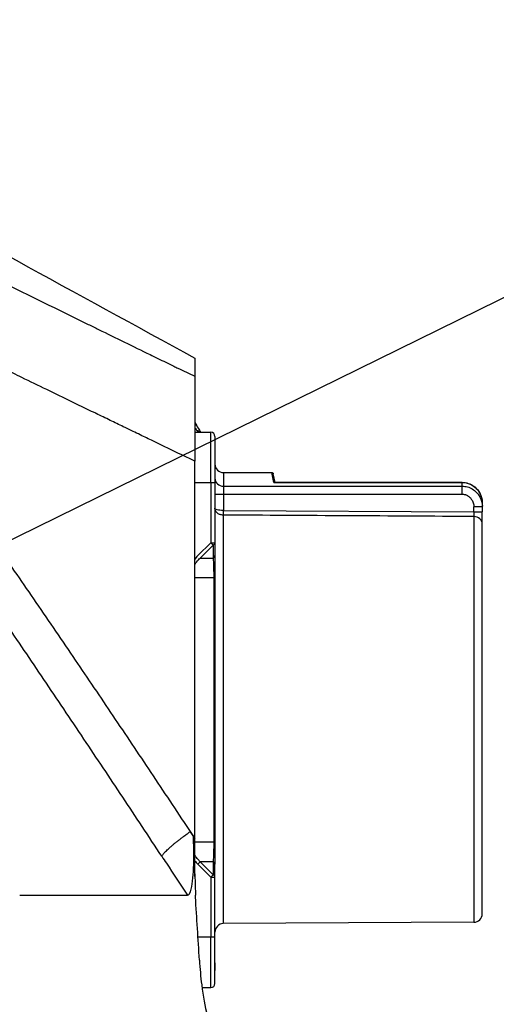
# Model space of a CAD drawing. Header units: millimetres. Extents: x 0 to 4378, y 0 to 2376.
# Tile 57 of 256: x 1762 to 1791, y 654 to 712. Entities that reach past the tile are written whole.
import ezdxf

# ---------------------------------------------------------------- set-up
doc = ezdxf.new("R2010")
doc.units = ezdxf.units.MM
doc.header["$LTSCALE"] = 0.2
doc.styles.add('Rainbow-5.0 Style', font='malgunsl.ttf')
doc.dimstyles.new('Rainbow-5.0 Style', dxfattribs={"dimtxt": 4, "dimasz": 2.5, "dimexe": 1, "dimexo": 1, "dimgap": 1, "dimtad": 1, "dimdsep": 46, "dimtxsty": 'Rainbow-5.0 Style', "dimcen": 0, "dimclrd": 251, "dimclre": 251, "dimclrt": 7, "dimazin": 3, "dimtp": 0.1, "dimtm": 0.1, "dimtfac": 0.61, "dimtmove": 0, "dimatfit": 3, "dimfxl": 1, "dimlwd": -1, "dimlwe": -1, "dimarcsym": 1})
doc.dimstyles.new('Rainbow-5.0 Style$0', dxfattribs={"dimtxt": 4, "dimasz": 3, "dimexe": 2, "dimexo": 1, "dimgap": 0.8, "dimtad": 1, "dimzin": 9, "dimdsep": 46, "dimtxsty": 'Rainbow-5.0 Style', "dimcen": 0, "dimclrd": 251, "dimclre": 251, "dimclrt": 256, "dimadec": 1, "dimazin": 0, "dimtp": 0.1, "dimtm": 0.1, "dimtfac": 0.61, "dimtmove": 0, "dimatfit": 3, "dimfxl": 1, "dimlwd": -1, "dimlwe": -1, "dimarcsym": 1})

# ---------------------------------------------------------------- blocks, each defined once
blk = doc.blocks.new('Blk$A21N0-7P24L')
for p, q in [((83.429, 52.5), (84.379, 52.5)), ((83.727, 52.5), (83.727, 52.5)), ((84.379, 49.5), (84.379, 52.5)), ((84.629, 52.25), (84.629, 45.163)), ((81.229, 51.834), (81.229, 51.834)), ((81.479, 51.713), (81.479, 51.714)), ((84.629, 51.546), (84.629, 51.546)), ((83.429, 28.352), (83.429, 50.774)), ((85.129, 50.1), (85.129, 47.845)), ((85.129, 50.1), (88.002, 50.1)), ((88.126, 49.512), (88.002, 50.1)), ((88.207, 49.516), (88.1, 50.021)), ((83.429, 49.5), (84.379, 49.5)), ((84.379, 49.5), (84.379, 45.933)), ((84.379, 49.5), (84.629, 49.5)), ((85.129, 49.287), (99.329, 49.287)), ((99.329, 49.512), (88.126, 49.512)), ((88.153, 49.516), (99.329, 49.516)), ((99.329, 48.816), (99.329, 49.516)), ((84.629, 48.816), (99.329, 48.816)), ((100.332, 48.739), (100.332, 48.739)), ((100.529, 48.071), (100.029, 48.071)), ((100.029, 47.76), (100.029, 48.071)), ((100.514, 48.264), (100.513, 48.264)), ((100.529, 48.264), (100.529, 47.76)), ((85.129, 47.845), (85.126, 47.845)), ((85.126, 47.572), (85.126, 23.303)), ((85.127, 47.572), (85.129, 47.845)), ((85.129, 47.845), (100.029, 47.76)), ((100.029, 47.76), (100.529, 47.76)), ((100.029, 47.76), (100.031, 47.486)), ((100.031, 47.486), (100.031, 23.381)), ((100.529, 23.881), (100.529, 47.031)), ((84.379, 45.933), (83.609, 45.163)), ((83.754, 45.019), (84.523, 45.789)), ((84.379, 45.933), (84.629, 45.933)), ((84.523, 45.789), (84.379, 45.933)), ((84.523, 45.789), (84.523, 45.019)), ((83.754, 45.019), (84.523, 45.019)), ((83.429, 43.864), (84.556, 43.864)), ((84.629, 43.864), (84.556, 43.864)), ((84.556, 43.864), (84.556, 28.136)), ((84.629, 43.864), (84.629, 28.136)), ((73.729, 38.883), (73.729, 38.875)), ((73.829, 38.735), (73.829, 38.728)), ((74.029, 38.44), (74.029, 38.432)), ((74.326, 38), (74.321, 38)), ((83.15, 28.762), (83.355, 28.453)), ((80.829, 28.269), (80.829, 28.27)), ((83.429, 26.099), (83.36, 28.303)), ((83.429, 26.099), (83.429, 28.352)), ((84.556, 28.136), (83.429, 28.136)), ((84.629, 28.136), (84.556, 28.136)), ((81.229, 27.665), (81.229, 27.665)), ((81.479, 27.328), (81.479, 27.328)), ((81.479, 27.285), (81.479, 27.285)), ((84.523, 26.981), (83.754, 26.981)), ((84.523, 26.211), (83.754, 26.981)), ((84.523, 26.981), (84.523, 26.211)), ((84.536, 27.25), (84.536, 27.25)), ((83.609, 26.837), (84.379, 26.067)), ((84.629, 19.75), (84.629, 26.837)), ((83.429, 26.271), (83.469, 24.984)), ((84.523, 26.211), (84.379, 26.067)), ((84.379, 26.067), (84.629, 26.067)), ((84.379, 26.067), (84.379, 22.5)), ((73.015, 24.993), (82.995, 24.993)), ((83.47, 24.882), (83.464, 24.984)), ((83.469, 24.984), (83.464, 24.984)), ((100.031, 23.381), (85.126, 23.303)), ((84.629, 22.5), (83.621, 22.5)), ((84.379, 19.5), (84.379, 22.5)), ((83.861, 19.5), (84.379, 19.5))]:
    blk.add_line(p, q)
for centre, radius, start, end in [((84.379, 52.25), 0.25, 0, 90), ((85.129, 50.6), 0.5, 180, 270), ((100.029, 23.881), 0.5, 270.3, 0), ((85.129, 22.803), 0.5, 90.3, 180), ((84.379, 19.75), 0.25, 270, 0)]:
    blk.add_arc(centre, radius, start, end)
for centre, major_axis, ratio, start_param, end_param in [((58.247, 116.696), (169.134, -92.689), 0.222057, 4.975886, 4.981825), ((83.562, 52.349), (0.217, 0.125), 0.898817, 0.14314, 1.092059), ((85.129, 49.759), (-0.5, 0), 0.942375, 0, 1.570796), ((85.128, 47.845), (-0.001, -0.3), 0.005236, 4.712411, 5.858953), ((100.029, 47.031), (0.5, 0), 0.910228, 0, 1.56556), ((84.379, 45.933), (0.25, 0), 0.707107, 5.32787, 6.283182), ((84.379, 45.163), (0.25, 0), 0.707101, 5.327887, 6.283222), ((80.508, 36.985), (-2.14, 13.043), 0.145833, 3.960374, 3.975667), ((84.222, 28.431), (-2.501, -1.657), 0.12783, 4.949578, 4.978745), ((70.324, 45.686), (165.995, -250.574), 0.00288, 4.783906, 4.78556), ((83.609, 26.837), (-0.177, -0.177), 0.000012, 3.756131, 4.711939), ((84.379, 26.837), (0.25, 0), 0.707101, 6.283152, 7.23849), ((121.925, 100.458), (-170.554, 275.058), 0.227174, 1.698895, 1.705982), ((84.379, 26.067), (0.25, 0), 0.707107, 0, 0.955321)]:
    blk.add_ellipse(centre, major_axis=major_axis, ratio=ratio, start_param=start_param, end_param=end_param)
for points in [[(62.245, 68.471), (69.306, 64.614), (76.368, 60.757), (83.429, 56.9)], [(83.429, 53.078), (83.474, 53.002), (83.516, 52.928), (83.556, 52.859)], [(83.429, 52.763), (83.483, 52.688), (83.529, 52.624), (83.562, 52.579)], [(83.562, 52.579), (83.6, 52.525), (83.656, 52.5), (83.727, 52.5)], [(83.763, 52.5), (83.763, 52.5), (83.762, 52.501), (83.762, 52.501)], [(100.031, 47.486), (95.063, 47.515), (90.095, 47.543), (85.126, 47.572)], [(83.609, 45.163), (83.608, 45.162), (83.537, 45.103), (83.428, 44.962)], [(84.629, 45.163), (84.629, 45.115), (84.629, 45.065), (84.629, 45.013)], [(84.629, 45.013), (84.63, 44.857), (84.63, 44.681), (84.63, 44.493)], [(84.629, 43.88), (84.629, 43.875), (84.629, 43.87), (84.629, 43.864)], [(84.629, 28.136), (84.629, 28.13), (84.629, 28.125), (84.629, 28.119)], [(84.629, 26.873), (84.629, 26.85), (84.629, 26.839), (84.629, 26.837)], [(83.702, 21.141), (83.629, 22.39), (83.551, 23.637), (83.47, 24.882)]]:
    blk.add_open_spline(points, degree=3)
for points, knots in [([(58.105, 68.266), (60.495, 67.08), (62.852, 65.913), (67.033, 63.848), (68.869, 62.943), (72.851, 60.983), (74.988, 59.933), (77.3, 58.801), (77.505, 58.7), (78.736, 58.097), (79.755, 57.599), (80.92, 57.03), (81.073, 56.955), (81.543, 56.725), (81.859, 56.571), (82.259, 56.376), (82.343, 56.335), (82.428, 56.293)], [0, 0, 0, 0, 0.2801141, 0.2801141, 0.5039546, 0.5039546, 0.7714115, 0.7714115, 0.7974935, 0.7974935, 0.9281604, 0.9281604, 0.9479899, 0.9479899, 0.9889914, 0.9889914, 1, 1, 1, 1]), ([(83.429, 50.774), (82.57, 51.188), (81.711, 51.602), (80.85, 52.016), (80.728, 52.076), (80.577, 52.148), (80.482, 52.194), (80.353, 52.256), (80.218, 52.321), (80.077, 52.389), (79.801, 52.522), (79.5, 52.667), (79.176, 52.824), (78.93, 52.943), (78.671, 53.068), (78.397, 53.2), (78.261, 53.266), (78.121, 53.334), (77.977, 53.403), (77.847, 53.466), (77.688, 53.543), (77.57, 53.6), (77.558, 53.606), (77.547, 53.611), (77.536, 53.617), (77.212, 53.774), (76.887, 53.931), (76.56, 54.089), (75.919, 54.399), (75.274, 54.712), (74.624, 55.028), (74.133, 55.266), (73.64, 55.505), (73.144, 55.746), (72.802, 55.913), (72.445, 56.086), (72.102, 56.253), (71.947, 56.329), (71.795, 56.403), (71.649, 56.474), (70.949, 56.815), (70.244, 57.158), (69.534, 57.505), (67.571, 58.462), (65.57, 59.441), (63.53, 60.441), (62.331, 61.029), (61.119, 61.624), (59.893, 62.227)], [0, 0, 0, 0, 0.109375, 0.109375, 0.109375, 0.125, 0.125, 0.125, 0.1461562, 0.1461562, 0.1461562, 0.1875, 0.1875, 0.1875, 0.21875, 0.21875, 0.21875, 0.234375, 0.234375, 0.234375, 0.2485617, 0.2485617, 0.2485617, 0.25, 0.25, 0.25, 0.2921816, 0.2921816, 0.2921816, 0.375, 0.375, 0.375, 0.4375, 0.4375, 0.4375, 0.4805998, 0.4805998, 0.4805998, 0.5, 0.5, 0.5, 0.5928094, 0.5928094, 0.5928094, 0.8492697, 0.8492697, 0.8492697, 1, 1, 1, 1]), ([(60.766, 60.997), (61.453, 60.07), (62.149, 59.122), (63.545, 57.207), (64.244, 56.241), (65.272, 54.811), (65.593, 54.363), (66.405, 53.227), (66.899, 52.533), (67.902, 51.118), (68.41, 50.398), (69.445, 48.926), (69.971, 48.174), (70.809, 46.972), (71.119, 46.527), (72.174, 45.006), (72.929, 43.913), (74.465, 41.677), (75.246, 40.534), (76.777, 38.284), (77.524, 37.18), (79.024, 34.955), (79.776, 33.836), (81.278, 31.589), (82.029, 30.462), (83.001, 28.998), (83.214, 28.676), (83.429, 28.352)], [0, 0, 0, 0, 0.1035482, 0.1035482, 0.204487, 0.204487, 0.25, 0.25, 0.3186618, 0.3186618, 0.3879082, 0.3879082, 0.4586528, 0.4586528, 0.5, 0.5, 0.5992827, 0.5992827, 0.699462, 0.699462, 0.793025, 0.793025, 0.8849564, 0.8849564, 0.9747602, 0.9747602, 1, 1, 1, 1]), ([(81.466, 27.306), (80.685, 28.488), (79.912, 29.655), (78.368, 31.978), (77.598, 33.132), (76.032, 35.47), (75.238, 36.651), (73.671, 38.971), (72.898, 40.109), (71.353, 42.373), (70.582, 43.497), (69.042, 45.731), (68.273, 46.839), (66.726, 49.057), (65.949, 50.164), (64.397, 52.36), (63.624, 53.448), (62.068, 55.62), (61.287, 56.703), (60.082, 58.361), (59.651, 58.952), (59.223, 59.536)], [0, 0, 0, 0, 0.0944384, 0.0944384, 0.1904956, 0.1904956, 0.2916836, 0.2916836, 0.3923831, 0.3923831, 0.4950782, 0.4950782, 0.5999515, 0.5999515, 0.7085972, 0.7085972, 0.8196466, 0.8196466, 0.9348839, 0.9348839, 1, 1, 1, 1]), ([(83.429, 56.9), (83.429, 56.9), (83.429, 56.9), (83.429, 56.9), (83.429, 56.9), (83.429, 56.881), (83.429, 56.843), (83.429, 56.806), (83.429, 56.75), (83.429, 56.678), (83.429, 56.677), (83.429, 56.676), (83.429, 56.675), (83.429, 56.604), (83.429, 56.506), (83.429, 56.415), (83.429, 56.413), (83.429, 56.411), (83.429, 56.409), (83.429, 56.319), (83.429, 56.21), (83.429, 55.821)], [0.4991113, 0.4991113, 0.4991113, 0.4991113, 0.5, 0.5, 0.5, 0.6246684, 0.6246684, 0.6246684, 0.75, 0.75, 0.75, 0.7512099, 0.7512099, 0.7512099, 0.875, 0.875, 0.875, 0.8775884, 0.8775884, 0.8775884, 1, 1, 1, 1]), ([(83.429, 55.821), (83.429, 55.666), (83.429, 55.419), (83.429, 54.774), (83.429, 54.367), (83.429, 53.447), (83.429, 52.936), (83.429, 51.88), (83.429, 51.324), (83.429, 50.774)], [-0.6618006, -0.6618006, -0.6618006, -0.6618006, -0.5003814, -0.5003814, -0.3310728, -0.3310728, -0.1652472, -0.1652472, -0.0000071, -0.0000071, -0.0000071, -0.0000071]), ([(83.429, 53.078), (83.5, 52.956), (83.567, 52.84), (83.679, 52.646), (83.727, 52.563), (83.762, 52.501)], [0.00230199, 0.00230199, 0.00230199, 0.00230199, 0.04834202, 0.04834202, 0.09141046, 0.09141046, 0.09141046, 0.09141046]), ([(84.629, 51.546), (84.629, 51.429), (84.629, 51.319), (84.629, 51.125), (84.629, 51.04), (84.629, 50.985)], [0, 0, 0, 0, 0.0495129, 0.0495129, 0.1012442, 0.1012442, 0.1012442, 0.1012442]), ([(84.629, 51.524), (84.629, 51.418), (84.629, 51.319), (84.629, 51.132), (84.63, 51.047), (84.629, 50.991)], [0.00309239, 0.00309239, 0.00309239, 0.00309239, 0.04848386, 0.04848386, 0.09896851, 0.09896851, 0.09896851, 0.09896851]), ([(88.002, 50.1), (88.013, 50.1), (88.024, 50.098), (88.044, 50.091), (88.054, 50.086), (88.071, 50.073), (88.079, 50.065), (88.091, 50.047), (88.096, 50.037), (88.099, 50.025), (88.1, 50.023), (88.1, 50.021)], [0, 0, 0, 0, 0.00319076, 0.00319076, 0.00644344, 0.00644344, 0.0096939, 0.0096939, 0.01294444, 0.01294444, 0.01355583, 0.01355583, 0.01355583, 0.01355583]), ([(88.126, 49.512), (88.128, 49.513), (88.13, 49.513), (88.139, 49.516), (88.146, 49.516), (88.153, 49.516)], [-0.016686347, -0.016686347, -0.016686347, -0.016686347, -0.015875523, -0.015875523, -0.012771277, -0.012771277, -0.012771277, -0.012771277]), ([(99.329, 49.516), (99.451, 49.516), (99.574, 49.496), (99.81, 49.419), (99.925, 49.359), (100.128, 49.208), (100.219, 49.114), (100.37, 48.902), (100.43, 48.781), (100.486, 48.601), (100.499, 48.546), (100.509, 48.49)], [0, 0, 0, 0, 0.0366318, 0.0366318, 0.0744159, 0.0744159, 0.1126989, 0.1126989, 0.1523139, 0.1523139, 0.1692651, 0.1692651, 0.1692651, 0.1692651]), ([(99.329, 49.516), (99.453, 49.516), (99.579, 49.496), (99.815, 49.417), (99.929, 49.357), (100.132, 49.205), (100.223, 49.11), (100.373, 48.897), (100.432, 48.775), (100.509, 48.524), (100.529, 48.394), (100.529, 48.264)], [0, 0, 0, 0, 0.0372328, 0.0372328, 0.0749105, 0.0749105, 0.1132992, 0.1132992, 0.153079, 0.153079, 0.1918814, 0.1918814, 0.1918814, 0.1918814]), ([(99.329, 49.512), (99.489, 49.512), (99.651, 49.478), (99.798, 49.413), (99.945, 49.349), (100.078, 49.253), (100.187, 49.137), (100.297, 49.021), (100.383, 48.882), (100.441, 48.733), (100.499, 48.585), (100.529, 48.424), (100.529, 48.264)], [-1, -1, -1, -1, -0.75, -0.75, -0.75, -0.5, -0.5, -0.5, -0.25, -0.25, -0.25, 0, 0, 0, 0]), ([(99.329, 49.287), (99.369, 49.287), (99.449, 49.287), (99.566, 49.263), (99.693, 49.237), (99.769, 49.203), (99.801, 49.189), (99.821, 49.18), (99.885, 49.149), (99.927, 49.125), (100.025, 49.068), (100.114, 48.998), (100.191, 48.917), (100.318, 48.784), (100.395, 48.643), (100.442, 48.524), (100.554, 48.242), (100.529, 48.078), (100.529, 48.071)], [-1, -1, -1, -1, -0.875, -0.875, -0.875, -0.7531665, -0.7531665, -0.7531665, -0.6774673, -0.6774673, -0.6774673, -0.5, -0.5, -0.5, -0.3512367, -0.3512367, -0.3512367, -0.0000001, -0.0000001, -0.0000001, -0.0000001]), ([(99.329, 48.816), (99.354, 48.816), (99.41, 48.813), (99.483, 48.798), (99.548, 48.777), (99.599, 48.755), (99.648, 48.729), (99.704, 48.694), (99.764, 48.647), (99.823, 48.588), (99.878, 48.523), (99.919, 48.46), (99.951, 48.4), (99.975, 48.347), (99.995, 48.292), (100.013, 48.223), (100.026, 48.15), (100.029, 48.094), (100.029, 48.071)], [0, 0, 0, 0, 0.0074476, 0.0168053, 0.0221929, 0.0280387, 0.033538, 0.0387033, 0.0480235, 0.0559998, 0.0639175, 0.0733644, 0.0786622, 0.0843356, 0.0905816, 0.0962476, 0.1057698, 0.1128351, 0.1128351, 0.1128351, 0.1128351]), ([(85.126, 47.845), (85.055, 47.845), (84.983, 47.85), (84.921, 47.857), (84.858, 47.864), (84.803, 47.875), (84.76, 47.887), (84.672, 47.912), (84.629, 47.943), (84.629, 47.974)], [-1, -1, -1, -1, -0.75, -0.75, -0.75, -0.5, -0.5, -0.5, 0, 0, 0, 0]), ([(85.126, 47.572), (85.092, 47.572), (85.029, 47.578), (84.956, 47.596), (84.89, 47.619), (84.832, 47.648), (84.782, 47.683), (84.751, 47.71), (84.724, 47.737), (84.7, 47.765), (84.681, 47.795), (84.667, 47.818), (84.656, 47.843), (84.643, 47.877), (84.632, 47.921), (84.629, 47.956), (84.629, 47.974)], [0, 0, 0, 0, 0.01020783, 0.01894268, 0.02273913, 0.03195605, 0.03947484, 0.04279924, 0.04608711, 0.05257088, 0.0557799, 0.05897145, 0.06242711, 0.06586948, 0.07270408, 0.07945663, 0.07945663, 0.07945663, 0.07945663]), ([(100.529, 47.031), (100.529, 47.095), (100.529, 47.199), (100.529, 47.327), (100.529, 47.327), (100.529, 47.327), (100.529, 47.327), (100.529, 47.331), (100.529, 47.392), (100.529, 47.532), (100.529, 47.587), (100.529, 47.663), (100.529, 47.76)], [0, 0, 0, 0, 0.499965, 0.499965, 0.499965, 0.500055, 0.500055, 0.500055, 0.75, 0.75, 0.75, 1, 1, 1, 1]), ([(83.428, 44.625), (83.454, 44.666), (83.487, 44.715), (83.53, 44.772), (83.613, 44.881), (83.688, 44.957), (83.743, 45.009), (83.746, 45.012), (83.75, 45.016), (83.754, 45.019)], [0.6577194, 0.6577194, 0.6577194, 0.6577194, 0.75, 0.75, 0.75, 0.9839436, 0.9839436, 0.9839436, 1, 1, 1, 1]), ([(84.523, 45.019), (84.523, 45.016), (84.525, 44.998), (84.527, 44.961), (84.529, 44.921), (84.532, 44.86), (84.536, 44.772), (84.54, 44.656), (84.543, 44.559), (84.545, 44.491), (84.546, 44.463), (84.547, 44.435), (84.548, 44.406), (84.552, 44.234), (84.555, 44.05), (84.556, 43.864)], [0.000013, 0.000013, 0.000013, 0.000013, 0.1194582, 0.1194582, 0.1194582, 0.25, 0.25, 0.25, 0.5, 0.5, 0.5, 0.5722247, 0.5722247, 0.5722247, 1, 1, 1, 1]), ([(84.63, 44.493), (84.63, 44.486), (84.63, 44.48), (84.63, 44.473), (84.63, 44.259), (84.629, 44.055), (84.629, 43.88)], [-0.4518951, -0.4518951, -0.4518951, -0.4518951, -0.4388658, -0.4388658, -0.4388658, -0.0129686, -0.0129686, -0.0129686, -0.0129686]), ([(81.466, 27.306), (81.475, 27.323), (81.487, 27.341), (81.515, 27.382), (81.531, 27.404), (81.568, 27.45), (81.59, 27.475), (81.638, 27.528), (81.665, 27.557), (81.722, 27.616), (81.753, 27.646), (81.821, 27.711), (81.859, 27.746), (81.938, 27.818), (81.981, 27.855), (82.067, 27.93), (82.111, 27.968), (82.203, 28.044), (82.251, 28.084), (82.35, 28.163), (82.401, 28.204), (82.507, 28.287), (82.563, 28.33), (82.674, 28.415), (82.73, 28.457), (82.846, 28.543), (82.906, 28.587), (83.028, 28.675), (83.089, 28.719), (83.15, 28.762)], [0, 0, 0, 0, 0.070824, 0.070824, 0.14133, 0.14133, 0.211581, 0.211581, 0.283686, 0.283686, 0.35355, 0.35355, 0.426775, 0.426775, 0.5, 0.5, 0.569727, 0.569727, 0.639508, 0.639508, 0.70938, 0.70938, 0.782035, 0.782035, 0.85235, 0.85235, 0.926175, 0.926175, 1, 1, 1, 1]), ([(82.996, 24.995), (83.033, 24.999), (83.073, 25.024), (83.151, 25.14), (83.188, 25.242), (83.264, 25.542), (83.295, 25.768), (83.34, 26.264), (83.355, 26.535), (83.377, 27.3), (83.372, 27.814), (83.36, 28.303)], [1.0559742, 1.0559742, 1.0559742, 1.0559742, 1.0999323, 1.0999323, 1.1530158, 1.1530158, 1.2373904, 1.2373904, 1.3217651, 1.3217651, 1.4650853, 1.4650853, 1.4650853, 1.4650853]), ([(84.556, 28.136), (84.556, 28.102), (84.556, 28.068), (84.555, 28.034), (84.555, 27.884), (84.552, 27.735), (84.548, 27.596), (84.547, 27.566), (84.546, 27.537), (84.545, 27.509), (84.544, 27.482), (84.542, 27.381), (84.536, 27.228), (84.532, 27.139), (84.529, 27.078), (84.527, 27.038), (84.525, 27.004), (84.524, 26.986), (84.523, 26.981)], [0, 0, 0, 0, 0.0783483, 0.0783483, 0.0783483, 0.4263239, 0.4263239, 0.4263239, 0.5, 0.5, 0.5, 0.75, 0.75, 0.75, 0.8857961, 0.8857961, 0.8857961, 0.9999955, 0.9999955, 0.9999955, 0.9999955]), ([(84.629, 28.119), (84.629, 27.943), (84.63, 27.74), (84.63, 27.529), (84.63, 27.502), (84.63, 27.475), (84.63, 27.448)], [-0.9867886, -0.9867886, -0.9867886, -0.9867886, -0.5625416, -0.5625416, -0.5625416, -0.5089107, -0.5089107, -0.5089107, -0.5089107]), ([(83.754, 26.981), (83.75, 26.984), (83.73, 27.002), (83.694, 27.039), (83.655, 27.079), (83.597, 27.14), (83.53, 27.228), (83.489, 27.282), (83.456, 27.331), (83.429, 27.376)], [0.0000075, 0.0000075, 0.0000075, 0.0000075, 0.1195135, 0.1195135, 0.1195135, 0.25, 0.25, 0.25, 0.3656744, 0.3656744, 0.3656744, 0.3656744]), ([(83.429, 27.037), (83.44, 27.023), (83.453, 27.006), (83.468, 26.988), (83.501, 26.948), (83.526, 26.92), (83.543, 26.902), (83.562, 26.881), (83.584, 26.859), (83.609, 26.837)], [0.7953498, 0.7953498, 0.7953498, 0.7953498, 0.8125, 0.8125, 0.8125, 0.875, 0.875, 0.875, 0.9999999, 0.9999999, 0.9999999, 0.9999999]), ([(84.63, 27.448), (84.63, 27.271), (84.63, 27.106), (84.629, 26.93), (84.629, 26.901), (84.629, 26.874)], [0, 0, 0, 0, 0.0583112, 0.0583112, 0.0698419, 0.0698419, 0.0698419, 0.0698419]), ([(83.702, 21.141), (83.732, 20.636), (83.779, 20.14), (83.925, 18.99), (84.04, 18.371), (84.313, 17.247), (84.469, 16.803), (84.852, 16.021), (85.014, 16.029), (85.383, 16.016), (85.63, 16.007), (85.963, 15.996), (86.071, 15.992), (86.168, 15.989), (86.19, 15.988), (86.215, 15.987), (86.221, 15.987), (86.221, 15.987)], [0.000001, 0.000001, 0.000001, 0.000001, 0.152587, 0.152587, 0.372826, 0.372826, 0.626468, 0.626468, 1.045891, 1.045891, 3.211749, 3.211749, 4.957413, 4.957413, 5.731967, 5.731967, 6.392482, 6.392482, 6.392482, 6.392482]), ([(84.63, 20.971), (84.63, 20.895), (84.63, 20.789), (84.629, 20.618), (84.629, 20.57), (84.629, 20.52)], [0, 0, 0, 0, 0.0586262, 0.0586262, 0.08000596, 0.08000596, 0.08000596, 0.08000596]), ([(84.63, 20.96), (84.63, 20.88), (84.63, 20.769), (84.629, 20.601), (84.629, 20.561), (84.629, 20.52)], [0, 0, 0, 0, 0.0595605, 0.0595605, 0.0771605, 0.0771605, 0.0771605, 0.0771605])]:
    blk.add_open_spline(points, degree=3, knots=knots)
blk = doc.blocks.new('*D137')
at = {"color": 251, "linetype": 'ByBlock', "transparency": 16777216}
for p, q in [((1763.137, 810.688), (1857.194, 810.688)), ((1849.194, 657.188), (1849.194, 798.688)), ((1779.268, 645.188), (1857.194, 645.188))]:
    blk.add_line(p, q, dxfattribs=at)
at = {"color": 251, "transparency": 16777216}
for points in [[(1847.194, 798.688), (1851.194, 798.688), (1849.194, 810.688)], [(1847.194, 657.188), (1851.194, 657.188), (1849.194, 645.188)]]:
    blk.add_solid(points, dxfattribs=at)
at = {"layer": 'Defpoints', "color": 0, "transparency": 16777216}
for p in [(1759.137, 810.688), (1849.194, 810.688), (1775.268, 645.188)]:
    blk.add_point(p, dxfattribs=at)
at = {"transparency": 16777216, "insert": (1837.679, 727.938), "char_height": 16, "attachment_point": 5, "rotation": 90, "style": 'Rainbow-5.0 Style'}
blk.add_mtext('165.5', dxfattribs=at)

msp = doc.modelspace()

# ---------------------------------------------------------------- block references
msp.add_blockref('Blk$A21N0-7P24L', (1689.338, 635.188))

# ---------------------------------------------------------------- dimensions: what is measured, and where the dimension line sits
dim = msp.add_linear_dim(base=(1849.194, 810.688), p1=(1775.268, 645.188), p2=(1759.137, 810.688), angle=90, dimstyle='Rainbow-5.0 Style$0', override={"dimscale": 4, "dimtol": 0, "dimlim": 0, "dimtp": 0.1, "dimtm": 0.1, "dimtfac": 0.61, "dimtdec": 2, "dimtolj": 0, "dimtzin": 8})
dim.commit()
dim.dimension.update_dxf_attribs({"geometry": '*D137', "text_midpoint": (1837.679, 727.938)})

# ---------------------------------------------------------------- leaders
at = {"annotation_type": 0, "has_hookline": 1, "hookline_direction": 0, "text_width": 41.92}
msp.add_leader([(1689.338, 645.688), (1895.35, 746.876), (1907.85, 746.876)], dimstyle='Rainbow-5.0 Style', override={"dimscale": 5, "dimgap": 1, "dimtad": 1}, dxfattribs=at)

doc.saveas('drawing.dxf')
